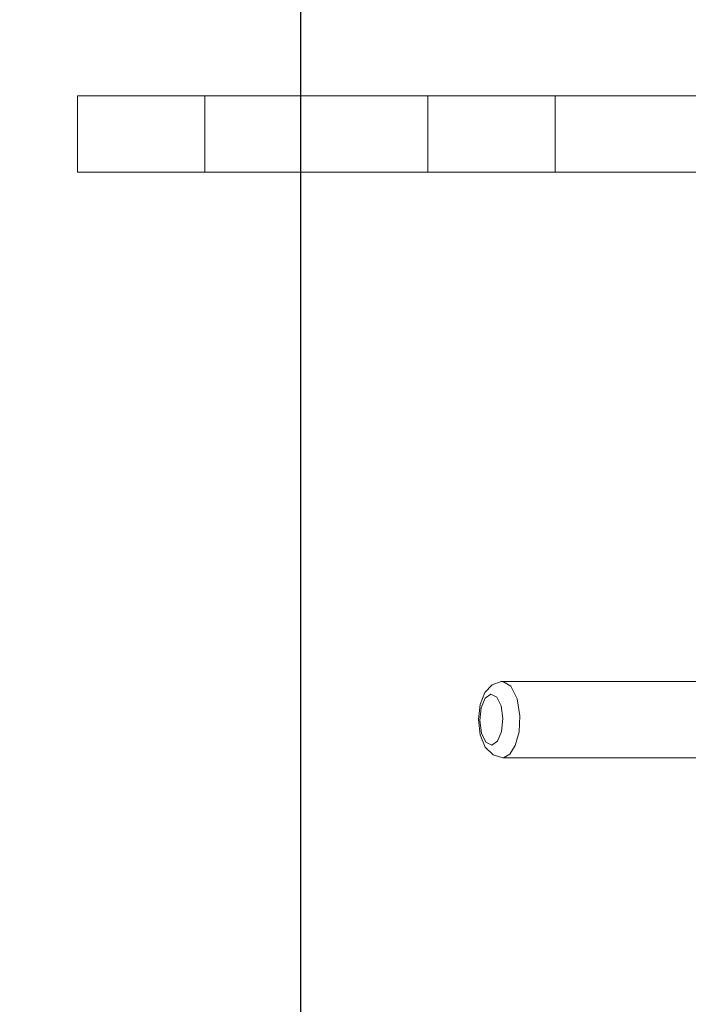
# Model space of a CAD drawing. Header units: millimetres. Extents: x 3925 to 5043, y -86 to 778.
# Tile 45 of 164: x 4352 to 4365, y 228 to 248. Entities that reach past the tile are written whole.
import ezdxf

# ---------------------------------------------------------------- set-up
doc = ezdxf.new("R2010")
doc.units = ezdxf.units.MM
doc.header["$LTSCALE"] = 46.255
doc.header["$PDMODE"] = 3
doc.header["$PDSIZE"] = 1
doc.layers.get('Defpoints').update_dxf_attribs({"linetype": 'CONTINUOUS'})
doc.layers.add('140-154101-01_RIGGDXF_DIMENSION', color=7, linetype='CONTINUOUS')
doc.layers.add('140-155102-0DXF_CONTINUOUS_LINE', color=7, linetype='CONTINUOUS')
doc.styles.add('SLDTEXTSTYLE0', font='arialbd.ttf', dxfattribs={"height": 5.5})
doc.dimstyles.new('SLDDIMSTYLE2', dxfattribs={"dimtxt": 5.650301, "dimasz": 4.572, "dimexe": 0, "dimexo": 0.0625, "dimgap": 1.412575, "dimtad": 0, "dimtih": 1, "dimtoh": 1, "dimlfac": 3.5, "dimrnd": 1e-09, "dimzin": 4, "dimdsep": 46, "dimtxsty": 'SLDTEXTSTYLE0', "dimsah": 1, "dimcen": 0.09, "dimadec": 0, "dimazin": 1, "dimtol": 1, "dimtp": 0.5, "dimtm": 0.5, "dimtfac": 1, "dimtdec": 1, "dimtofl": 0, "dimtmove": 0, "dimatfit": 3, "dimfxl": 1, "dimfrac": 2, "dimtolj": 1, "dimarcsym": 0})

# ---------------------------------------------------------------- blocks, each defined once
blk = doc.blocks.new('*D67')
at = {"layer": '140-154101-01_RIGGDXF_DIMENSION', "color": 0, "linetype": 'Continuous', "lineweight": -2}
for p, q in [((4333.471, 263.891), (4333.471, 182.314)), ((4357.846, 258.613), (4357.846, 182.314)), ((4337.471, 182.314), (4353.846, 182.314)), ((4357.846, 182.314), (4405.313, 182.314))]:
    blk.add_line(p, q, dxfattribs=at)
at = {"layer": '140-154101-01_RIGGDXF_DIMENSION', "color": 0, "linetype": 'Continuous'}
for points in [[(4337.471, 182.981), (4337.471, 181.647), (4333.471, 182.314)], [(4353.846, 182.981), (4353.846, 181.647), (4357.846, 182.314)]]:
    blk.add_solid(points, dxfattribs=at)
at = {"layer": 'Defpoints', "color": 0, "linetype": 'Continuous'}
for p in [(4333.471, 263.954), (4357.846, 258.675), (4357.846, 182.314)]:
    blk.add_point(p, dxfattribs=at)
at = {"layer": '140-154101-01_RIGGDXF_DIMENSION', "color": 0, "linetype": 'Continuous', "insert": (4383.579, 187.263), "char_height": 5.5, "attachment_point": 5, "style": 'SLDTEXTSTYLE0'}
blk.add_mtext('\\A1;97.50 [3.84]', dxfattribs=at)

msp = doc.modelspace()

# ---------------------------------------------------------------- linework, layer by layer
at = {"layer": '140-155102-0DXF_CONTINUOUS_LINE', "color": 7, "linetype": 'Continuous', "lineweight": 0}
for p, q in [((4353.4706, 246.0787), (4353.4706, 244.5787)), ((4353.4706, 246.0787), (4495.9706, 246.0787)), ((4355.9706, 246.0787), (4355.9706, 244.5787)), ((4360.3456, 246.0787), (4360.3456, 244.5787)), ((4362.8456, 246.0787), (4362.8456, 244.5787)), ((4353.4706, 244.5787), (4495.9706, 244.5787)), ((4361.8017, 234.5782), (4367.3783, 234.5782)), ((4361.5829, 234.3283), (4361.6977, 234.2697)), ((4361.3658, 233.8081), (4361.3911, 234.0596)), ((4361.8169, 233.8493), (4361.7916, 233.5978)), ((4361.7916, 233.5978), (4361.7129, 233.4073)), ((4361.7129, 233.4073), (4361.5998, 233.329)), ((4361.8271, 233.0792), (4361.8144, 233.0787)), ((4367.4036, 233.0792), (4361.8271, 233.0792))]:
    msp.add_line(p, q, dxfattribs=at)
for points in [[(4361.3386, 233.8273), (4361.3726, 234.1245), (4361.4648, 234.3577), (4361.6045, 234.5113), (4361.7853, 234.5775)], [(4361.7853, 234.5775), (4361.795, 234.5782), (4361.8047, 234.5786), (4361.8144, 234.5787)], [(4361.8271, 233.0792), (4361.9575, 233.1489), (4362.0622, 233.3174), (4362.135, 233.5872), (4362.1513, 233.9044), (4362.0984, 234.2373), (4361.9764, 234.4873), (4361.8144, 234.5787)], [(4361.3911, 234.0596), (4361.4698, 234.25), (4361.5829, 234.3283)], [(4361.6977, 234.2697), (4361.7823, 234.0955), (4361.8169, 233.8493)], [(4361.8144, 233.0787), (4361.6241, 233.1333), (4361.4728, 233.2867), (4361.3743, 233.5259), (4361.3386, 233.8273)], [(4361.5998, 233.329), (4361.485, 233.3877), (4361.4004, 233.5619), (4361.3658, 233.8081)]]:
    msp.add_lwpolyline(points, dxfattribs=at)

# ---------------------------------------------------------------- dimensions: what is measured, and where the dimension line sits
at = {"layer": '140-154101-01_RIGGDXF_DIMENSION', "color": 2, "linetype": 'Continuous'}
dim = msp.add_linear_dim(base=(4357.8456, 182.3141), p1=(4333.4706, 263.9537), p2=(4357.8456, 258.6752), dimstyle='SLDDIMSTYLE2', override={"dimtxt": 5, "dimasz": 4, "dimtad": 1, "dimtih": 0, "dimtoh": 0, "dimlfac": 4, "dimtol": 0, "dimtp": 0.01, "dimtm": 0.01, "dimtdec": 2, "dimtofl": 1, "dimtzin": 0}, dxfattribs=at)
dim.commit()
dim.dimension.update_dxf_attribs({"geometry": '*D67', "text_midpoint": (4383.5793, 182.3141), "dimtype": 160})

doc.saveas('drawing.dxf')
